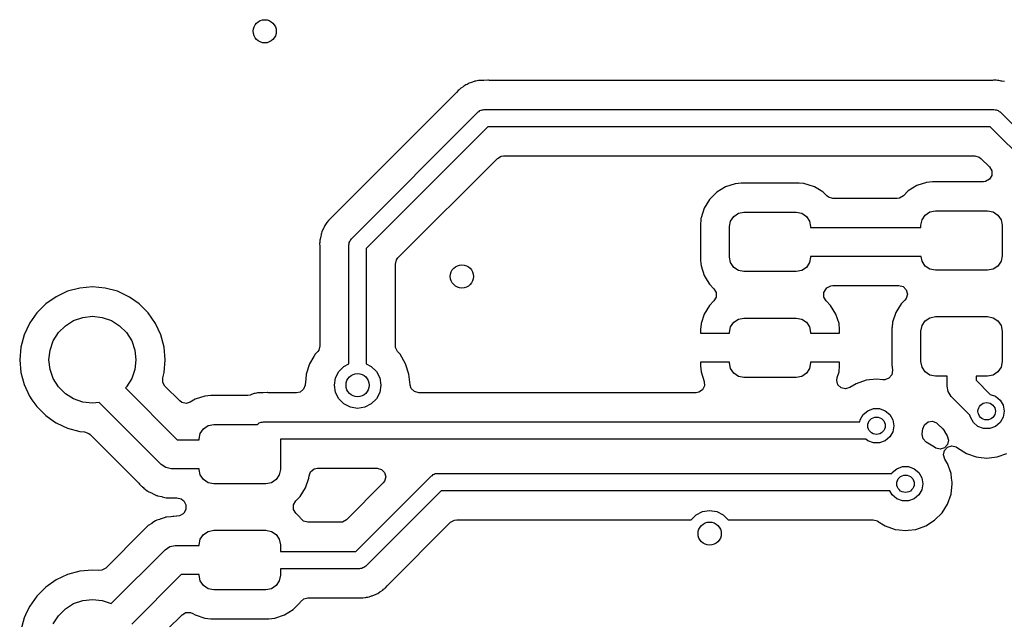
# Model space of a CAD drawing. Extents: x 44 to 146, y -87 to -25.
# Tile 6 of 20: x 80 to 97, y -75 to -65. Entities that reach past the tile are written whole.
import ezdxf

# ---------------------------------------------------------------- set-up
doc = ezdxf.new("R2010")
doc.units = 0
doc.layers.add('BLACK', color=7, linetype='CONTINUOUS')

msp = doc.modelspace()

# ---------------------------------------------------------------- linework, layer by layer
at = {"layer": 'BLACK', "linetype": 'CONTINUOUS'}
for p, q in [((87.720525, -65.871834), (87.684547, -65.897972)), ((87.720531, -65.871831), (87.720525, -65.871834)), ((87.738434, -65.864742), (87.720531, -65.871831)), ((87.75942, -65.854461), (87.738434, -65.864742)), ((87.776, -65.844656), (87.75942, -65.854461)), ((87.81871, -65.832247), (87.776, -65.844656)), ((87.831983, -65.827703), (87.81871, -65.832247)), ((87.873346, -65.811327), (87.831983, -65.827703)), ((87.892454, -65.808913), (87.873346, -65.811327)), ((87.915338, -65.804174), (87.892454, -65.808913)), ((87.933826, -65.798803), (87.915338, -65.804174)), ((87.933832, -65.798802), (87.933826, -65.798803)), ((87.978277, -65.797405), (87.933832, -65.798802)), ((87.992245, -65.796307), (87.978277, -65.797405)), ((87.995462, -65.795901), (87.992245, -65.796307)), ((87.995471, -65.7959), (87.995462, -65.795901)), ((87.995475, -65.7959), (87.995471, -65.7959)), ((88.023869, -65.7959), (87.995475, -65.7959)), ((88.028549, -65.795826), (88.023869, -65.7959)), ((88.02961, -65.795792), (88.028549, -65.795826)), ((88.098101, -65.793639), (88.02961, -65.795792)), ((88.107438, -65.794522), (88.098101, -65.793639)), ((88.107486, -65.794003), (88.107438, -65.794522)), ((88.124665, -65.7959), (88.107486, -65.794003)), ((96.787092, -65.7959), (88.124665, -65.7959)), ((96.801114, -65.795239), (96.787092, -65.7959)), ((96.81804, -65.793639), (96.801114, -65.795239)), ((96.845395, -65.791053), (96.81804, -65.793639)), ((96.845396, -65.791053), (96.845395, -65.791053)), ((96.864411, -65.794065), (96.845396, -65.791053)), ((96.887722, -65.7959), (96.864411, -65.794065)), ((96.906975, -65.7959), (96.887722, -65.7959)), ((96.906977, -65.7959), (96.906975, -65.7959)), ((96.933463, -65.8027), (96.906977, -65.7959)), ((96.950066, -65.806963), (96.933463, -65.8027)), ((96.963807, -65.809808), (96.950066, -65.806963)), ((97.007721, -65.816764), (96.963807, -65.809808)), ((87.549768, -66.013084), (85.454434, -68.108418)), ((87.559213, -66.002705), (87.549768, -66.013084)), ((87.587563, -65.968437), (87.559213, -66.002705)), ((87.603144, -65.957116), (87.587563, -65.968437)), ((87.620911, -65.941941), (87.603144, -65.957116)), ((87.634532, -65.928321), (87.620911, -65.941941)), ((87.634534, -65.928319), (87.634532, -65.928321)), ((87.672824, -65.905673), (87.634534, -65.928319)), ((87.684547, -65.897972), (87.672824, -65.905673)), ((85.745934, -68.524734), (87.930334, -66.340334)), ((87.930334, -66.340334), (87.947435, -66.33046)), ((87.947435, -66.33046), (87.9614, -66.316496)), ((87.9614, -66.316496), (87.980474, -66.311384)), ((87.980474, -66.311384), (87.997577, -66.301511)), ((87.997577, -66.301511), (88.017325, -66.301511)), ((88.017325, -66.301511), (88.0364, -66.2964)), ((88.0364, -66.2964), (96.8248, -66.2964)), ((96.8248, -66.2964), (96.843875, -66.301511)), ((96.843875, -66.301511), (96.863623, -66.301511)), ((96.863623, -66.301511), (96.880725, -66.311384)), ((96.880725, -66.311384), (96.8998, -66.316496)), ((96.8998, -66.316496), (96.913764, -66.33046)), ((96.913764, -66.33046), (96.930866, -66.340334)), ((96.930866, -66.340334), (97.870666, -67.280134)), ((88.098532, -66.5964), (86.002, -68.692932)), ((96.762668, -66.5964), (88.098532, -66.5964)), ((97.6146, -67.448332), (96.762668, -66.5964)), ((86.546141, -68.856605), (88.262205, -67.140541)), ((88.262205, -67.140541), (88.329, -67.101977)), ((88.329, -67.101977), (88.367564, -67.0969)), ((88.367564, -67.0969), (96.493636, -67.0969)), ((96.493636, -67.0969), (96.568136, -67.116862)), ((96.568136, -67.116862), (96.598995, -67.140541)), ((96.598995, -67.140541), (96.747595, -67.289141)), ((96.747595, -67.289141), (96.786159, -67.355936)), ((96.786159, -67.355936), (96.786159, -67.433064)), ((92.463996, -67.567), (92.361202, -67.577501)), ((93.464004, -67.567), (92.463996, -67.567)), ((93.464009, -67.567), (93.464004, -67.567)), ((93.549665, -67.57575), (93.464009, -67.567)), ((93.566798, -67.577501), (93.549665, -67.57575)), ((95.663202, -67.554001), (95.496666, -67.609186)), ((95.765996, -67.5435), (95.663202, -67.554001)), ((96.642236, -67.5435), (95.765996, -67.5435)), ((96.6808, -67.538423), (96.642236, -67.5435)), ((96.747595, -67.499859), (96.6808, -67.538423)), ((96.786159, -67.433064), (96.747595, -67.499859)), ((92.045343, -67.724788), (91.921288, -67.848843)), ((92.194666, -67.632686), (92.045343, -67.724788)), ((92.361202, -67.577501), (92.194666, -67.632686)), ((93.62014, -67.595177), (93.566798, -67.577501)), ((93.733334, -67.632686), (93.62014, -67.595177)), ((93.844556, -67.701288), (93.733334, -67.632686)), ((93.882656, -67.724788), (93.844556, -67.701288)), ((93.943727, -67.785859), (93.882656, -67.724788)), ((95.34734, -67.70129), (95.262774, -67.785858)), ((95.496666, -67.609186), (95.34734, -67.70129)), ((91.921288, -67.848843), (91.829186, -67.998166)), ((93.974586, -67.809538), (93.943727, -67.785859)), ((94.049086, -67.8295), (93.974586, -67.809538)), ((95.157415, -67.8295), (94.049086, -67.8295)), ((95.19598, -67.824423), (95.157415, -67.8295)), ((95.262774, -67.785858), (95.19598, -67.824423)), ((91.829186, -67.998166), (91.774001, -68.164701)), ((92.418329, -68.08653), (92.514, -68.0675)), ((92.514, -68.0675), (93.414, -68.0675)), ((93.414, -68.0675), (93.509671, -68.08653)), ((95.639223, -68.117223), (95.720329, -68.06303)), ((95.720329, -68.06303), (95.816, -68.044)), ((95.816, -68.044), (96.716, -68.044)), ((96.716, -68.044), (96.811671, -68.06303)), ((96.811671, -68.06303), (96.892777, -68.117223)), ((85.321551, -68.245407), (85.312273, -68.262284)), ((85.351997, -68.212985), (85.321551, -68.245407)), ((85.361092, -68.202338), (85.351997, -68.212985)), ((85.363082, -68.199772), (85.361092, -68.202338)), ((85.363095, -68.199758), (85.363082, -68.199772)), ((85.383143, -68.179709), (85.363095, -68.199758)), ((85.386394, -68.176355), (85.383143, -68.179709)), ((85.434059, -68.125598), (85.386394, -68.176355)), ((85.441282, -68.119623), (85.434059, -68.125598)), ((85.454434, -68.108418), (85.44095, -68.119222)), ((85.44095, -68.119222), (85.441282, -68.119623)), ((91.769069, -68.212985), (91.7635, -68.267495)), ((91.772638, -68.178044), (91.769069, -68.212985)), ((91.774001, -68.164701), (91.772638, -68.178044)), ((92.264, -68.3175), (92.28303, -68.221829)), ((92.28303, -68.221829), (92.337223, -68.140723)), ((92.337223, -68.140723), (92.418329, -68.08653)), ((93.509671, -68.08653), (93.590777, -68.140723)), ((93.590777, -68.140723), (93.64497, -68.221829)), ((93.64497, -68.221829), (93.664, -68.3175)), ((95.566, -68.294), (95.58503, -68.198329)), ((95.58503, -68.198329), (95.639223, -68.117223)), ((96.892777, -68.117223), (96.94697, -68.198329)), ((96.94697, -68.198329), (96.966, -68.294)), ((85.237581, -68.408094), (85.230011, -68.430203)), ((85.242373, -68.38943), (85.237581, -68.408094)), ((85.242374, -68.389429), (85.242373, -68.38943)), ((85.263803, -68.350447), (85.242374, -68.389429)), ((85.269974, -68.33785), (85.263803, -68.350447)), ((85.287635, -68.297039), (85.269974, -68.33785)), ((85.287638, -68.297035), (85.287635, -68.297039)), ((85.299444, -68.281814), (85.287638, -68.297035)), ((85.312273, -68.262284), (85.299444, -68.281814)), ((91.7635, -68.267495), (91.7635, -68.892503)), ((92.264, -68.8425), (92.264, -68.3175)), ((93.664, -68.3175), (93.664, -68.33)), ((93.664, -68.33), (95.566, -68.33)), ((95.566, -68.33), (95.566, -68.294)), ((96.966, -68.294), (96.966, -68.819)), ((85.199665, -68.591189), (85.196653, -68.610203)), ((85.2015, -68.567878), (85.199665, -68.591189)), ((85.205216, -68.534152), (85.2015, -68.548624)), ((85.2015, -68.548624), (85.2015, -68.567878)), ((85.212563, -68.505534), (85.205216, -68.534152)), ((85.215408, -68.491793), (85.212563, -68.505534)), ((85.222364, -68.447875), (85.215408, -68.491793)), ((85.230011, -68.430203), (85.222364, -68.447875)), ((85.707111, -68.591977), (85.716984, -68.574874)), ((85.707111, -68.611725), (85.707111, -68.591977)), ((85.716984, -68.574874), (85.722096, -68.5558)), ((85.722096, -68.5558), (85.73606, -68.541835)), ((85.73606, -68.541835), (85.745934, -68.524734)), ((85.196653, -68.610203), (85.200839, -68.654484)), ((85.200839, -68.654484), (85.2015, -68.668507)), ((85.2015, -68.668507), (85.2015, -70.369481)), ((85.702, -68.6308), (85.707111, -68.611725)), ((85.702, -70.683024), (85.702, -68.6308)), ((86.002, -68.692932), (86.002, -70.683024)), ((86.5025, -68.961964), (86.522462, -68.887464)), ((86.522462, -68.887464), (86.546141, -68.856605)), ((91.7635, -68.892503), (91.769383, -68.950092)), ((92.28303, -68.938171), (92.264, -68.8425)), ((93.664, -68.8425), (93.64497, -68.938171)), ((95.568188, -68.83), (93.664, -68.83)), ((93.664, -68.83), (93.664, -68.8425)), ((95.58503, -68.914671), (95.568188, -68.83)), ((95.639223, -68.995777), (95.58503, -68.914671)), ((96.94697, -68.914671), (96.892777, -68.995777)), ((96.966, -68.819), (96.94697, -68.914671)), ((86.5025, -70.369481), (86.5025, -68.961964)), ((91.769383, -68.950092), (91.774001, -68.995297)), ((91.774001, -68.995297), (91.829186, -69.161834)), ((92.337223, -69.019277), (92.28303, -68.938171)), ((92.418329, -69.07347), (92.337223, -69.019277)), ((92.514, -69.0925), (92.418329, -69.07347)), ((93.414, -69.0925), (92.514, -69.0925)), ((93.509671, -69.07347), (93.414, -69.0925)), ((93.590777, -69.019277), (93.509671, -69.07347)), ((93.64497, -68.938171), (93.590777, -69.019277)), ((95.720329, -69.04997), (95.639223, -68.995777)), ((95.816, -69.069), (95.720329, -69.04997)), ((96.716, -69.069), (95.816, -69.069)), ((96.811671, -69.04997), (96.716, -69.069)), ((96.892777, -68.995777), (96.811671, -69.04997)), ((91.829186, -69.161834), (91.879741, -69.243797)), ((91.879741, -69.243797), (91.921288, -69.311156)), ((80.85067, -69.432425), (80.652362, -69.524898)), ((80.850672, -69.432424), (80.85067, -69.432425)), ((80.850673, -69.432424), (80.850672, -69.432424)), ((81.062021, -69.375793), (80.850673, -69.432424)), ((81.28, -69.356723), (81.062021, -69.375793)), ((81.497978, -69.375793), (81.28, -69.356723)), ((81.709328, -69.432424), (81.497977, -69.375793)), ((81.497977, -69.375793), (81.497978, -69.375793)), ((81.70933, -69.432425), (81.709328, -69.432424)), ((81.907633, -69.524894), (81.70933, -69.432425)), ((91.921288, -69.311156), (91.997627, -69.387495)), ((91.997627, -69.387495), (92.036191, -69.45429)), ((93.891809, -69.45429), (93.930373, -69.387495)), ((93.930373, -69.387495), (93.943727, -69.374141)), ((93.943727, -69.374141), (94.010522, -69.335577)), ((94.010522, -69.335577), (94.049086, -69.3305)), ((94.049086, -69.3305), (95.183415, -69.3305)), ((95.183415, -69.3305), (95.257915, -69.350462)), ((95.257915, -69.350462), (95.312453, -69.405)), ((95.312453, -69.405), (95.332415, -69.4795)), ((80.652359, -69.5249), (80.47312, -69.650404)), ((80.652362, -69.524898), (80.652359, -69.524899)), ((80.652359, -69.524899), (80.652359, -69.5249)), ((81.907638, -69.524897), (81.907633, -69.524894)), ((81.916951, -69.531418), (81.907638, -69.524897)), ((82.086877, -69.650402), (81.916951, -69.531418)), ((91.997627, -69.598213), (91.92168, -69.674159)), ((92.036191, -69.531418), (91.997627, -69.598213)), ((92.036191, -69.45429), (92.036191, -69.531418)), ((93.891809, -69.531418), (93.891809, -69.45429)), ((93.930373, -69.598213), (93.891809, -69.531418)), ((94.006319, -69.674159), (93.930373, -69.598213)), ((95.262274, -69.611358), (95.223288, -69.650343)), ((95.288776, -69.584855), (95.262274, -69.611358)), ((95.312453, -69.554), (95.288776, -69.584855)), ((95.332415, -69.4795), (95.312453, -69.554)), ((80.47312, -69.650404), (80.318404, -69.80512)), ((82.241598, -69.805123), (82.086877, -69.650402)), ((91.92168, -69.674159), (91.829642, -69.823378)), ((94.098357, -69.823378), (94.006319, -69.674159)), ((95.223288, -69.650343), (95.131186, -69.799666)), ((80.318404, -69.80512), (80.199834, -69.974457)), ((80.812383, -70.025626), (80.954587, -69.936273)), ((80.954587, -69.936273), (81.113109, -69.880804)), ((81.113109, -69.880804), (81.28, -69.862)), ((81.28, -69.862), (81.446891, -69.880804)), ((81.446891, -69.880804), (81.605413, -69.936273)), ((81.605413, -69.936273), (81.747617, -70.025626)), ((82.367102, -69.984362), (82.241598, -69.805123)), ((91.829642, -69.823378), (91.774494, -69.989802)), ((92.337223, -69.965723), (92.418329, -69.91153)), ((92.418329, -69.91153), (92.514, -69.8925)), ((92.514, -69.8925), (93.414, -69.8925)), ((93.414, -69.8925), (93.509671, -69.91153)), ((93.509671, -69.91153), (93.590777, -69.965723)), ((94.153505, -69.989803), (94.098357, -69.823378)), ((95.131186, -69.799666), (95.076001, -69.966201)), ((95.58503, -70.023329), (95.639223, -69.942223)), ((95.639223, -69.942223), (95.720329, -69.88803)), ((95.720329, -69.88803), (95.816, -69.869)), ((95.816, -69.869), (96.716, -69.869)), ((96.716, -69.869), (96.811671, -69.88803)), ((96.811671, -69.88803), (96.892777, -69.942223)), ((96.892777, -69.942223), (96.94697, -70.023329)), ((80.192898, -69.984362), (80.100425, -70.18267)), ((80.199834, -69.974457), (80.192898, -69.984362)), ((80.693626, -70.144383), (80.812383, -70.025626)), ((81.747617, -70.025626), (81.866374, -70.144383)), ((82.459575, -70.18267), (82.367102, -69.984362)), ((91.774492, -69.989811), (91.764, -70.09251)), ((91.764, -70.09251), (91.764, -70.155)), ((91.774494, -69.989802), (91.774492, -69.989811)), ((92.264, -70.1425), (92.28303, -70.046829)), ((92.28303, -70.046829), (92.337223, -69.965723)), ((93.590777, -69.965723), (93.64497, -70.046829)), ((93.64497, -70.046829), (93.664, -70.1425)), ((94.163999, -70.092526), (94.153505, -69.989803)), ((94.163999, -70.155), (94.163999, -70.092526)), ((95.067394, -70.050459), (95.0655, -70.068995)), ((95.0655, -70.068995), (95.0655, -70.694004)), ((95.076001, -69.966203), (95.067394, -70.050459)), ((95.076001, -69.966201), (95.076001, -69.966203)), ((95.566, -70.119), (95.58503, -70.023329)), ((95.566, -70.644), (95.566, -70.119)), ((96.94697, -70.023329), (96.966, -70.119)), ((96.966, -70.119), (96.966, -70.644)), ((80.100424, -70.182673), (80.043793, -70.394021)), ((80.100425, -70.18267), (80.100424, -70.182673)), ((80.548804, -70.445109), (80.604273, -70.286587)), ((80.604273, -70.286587), (80.693626, -70.144383)), ((81.866374, -70.144383), (81.955727, -70.286587)), ((81.955727, -70.286587), (82.011196, -70.445109)), ((82.516207, -70.394023), (82.459575, -70.18267)), ((91.764, -70.155), (92.264, -70.155)), ((92.264, -70.155), (92.264, -70.1425)), ((93.664, -70.1425), (93.664, -70.155)), ((93.664, -70.155), (94.163999, -70.155)), ((80.043793, -70.394021), (80.024723, -70.611999)), ((80.53, -70.612), (80.548804, -70.445109)), ((82.011196, -70.445109), (82.03, -70.612)), ((82.535277, -70.612), (82.516207, -70.394023)), ((85.181538, -70.443981), (85.163229, -70.469181)), ((85.2015, -70.369481), (85.181538, -70.443981)), ((86.505756, -70.400459), (86.5025, -70.369481)), ((86.540771, -70.469181), (86.505756, -70.400459)), ((80.024723, -70.611999), (80.024723, -70.612)), ((80.024723, -70.612), (80.043793, -70.829978)), ((80.548804, -70.778891), (80.53, -70.612)), ((82.03, -70.612), (82.011196, -70.778891)), ((82.516207, -70.829977), (82.535277, -70.612)), ((85.098816, -70.553553), (85.024822, -70.681714)), ((85.119467, -70.517784), (85.098816, -70.553553)), ((85.119469, -70.517781), (85.119467, -70.517783)), ((85.119467, -70.517783), (85.119467, -70.517784)), ((85.163229, -70.469181), (85.119469, -70.517781)), ((86.584533, -70.517784), (86.540771, -70.469181)), ((86.679179, -70.681716), (86.584533, -70.517784)), ((80.604273, -70.937413), (80.548804, -70.778891)), ((82.011196, -70.778891), (81.955727, -70.937413)), ((85.024819, -70.681721), (84.966325, -70.861745)), ((85.024822, -70.681714), (85.024819, -70.681721)), ((85.528393, -70.814886), (85.616886, -70.726393)), ((85.616886, -70.726393), (85.702, -70.683024)), ((86.002, -70.683024), (86.087114, -70.726393)), ((86.087114, -70.726393), (86.175607, -70.814886)), ((86.737674, -70.861744), (86.679179, -70.681716)), ((92.264, -70.655), (91.764001, -70.655)), ((91.764001, -70.655), (91.764001, -70.717473)), ((91.764001, -70.717473), (91.774494, -70.820196)), ((92.264, -70.6675), (92.264, -70.655)), ((92.28303, -70.763171), (92.264, -70.6675)), ((92.337223, -70.844277), (92.28303, -70.763171)), ((93.64497, -70.763171), (93.590777, -70.844277)), ((93.664, -70.6675), (93.64497, -70.763171)), ((94.164, -70.655), (93.664, -70.655)), ((93.664, -70.655), (93.664, -70.6675)), ((94.153507, -70.820188), (94.163999, -70.717489)), ((94.163999, -70.717489), (94.164, -70.717479)), ((94.164, -70.717479), (94.164, -70.655)), ((95.075686, -70.793712), (95.063398, -70.869854)), ((95.0655, -70.694004), (95.075686, -70.793712)), ((95.58503, -70.739671), (95.566, -70.644)), ((95.639223, -70.820777), (95.58503, -70.739671)), ((96.94697, -70.739671), (96.892777, -70.820777)), ((96.966, -70.644), (96.94697, -70.739671)), ((80.043793, -70.829978), (80.100424, -71.041328)), ((80.693626, -71.079617), (80.604273, -70.937413)), ((81.955727, -70.937413), (81.866374, -71.079617)), ((82.490952, -70.924227), (82.516207, -70.829977)), ((82.490952, -71.001353), (82.490952, -70.924227)), ((84.957169, -70.94887), (84.947238, -71.043365)), ((84.966325, -70.861745), (84.957169, -70.94887)), ((85.452, -71.05), (85.471577, -70.926393)), ((85.471577, -70.926393), (85.528393, -70.814886)), ((86.175607, -70.814886), (86.232423, -70.926393)), ((86.232423, -70.926393), (86.252, -71.05)), ((86.756762, -71.043365), (86.737674, -70.861744)), ((91.774494, -70.820196), (91.774494, -70.820199)), ((91.774494, -70.820199), (91.829049, -70.984833)), ((92.418329, -70.89847), (92.337223, -70.844277)), ((92.514, -70.9175), (92.418329, -70.89847)), ((93.414, -70.9175), (92.514, -70.9175)), ((93.509671, -70.89847), (93.414, -70.9175)), ((93.590777, -70.844277), (93.509671, -70.89847)), ((94.113025, -70.972287), (94.120484, -70.919847)), ((94.135759, -71.045988), (94.113025, -70.972287)), ((94.120484, -70.919847), (94.153506, -70.820194)), ((94.153506, -70.820194), (94.153507, -70.820188)), ((94.620747, -70.964631), (94.450474, -71.024212)), ((94.799999, -70.944435), (94.620747, -70.964631)), ((94.800001, -70.944435), (94.799999, -70.944435)), ((94.910774, -70.956916), (94.800001, -70.944435)), ((94.942598, -70.957082), (94.910774, -70.956916)), ((95.014684, -70.929652), (94.942598, -70.957082)), ((95.063398, -70.869854), (95.014684, -70.929652)), ((95.720329, -70.87497), (95.639223, -70.820777)), ((95.816, -70.894), (95.720329, -70.87497)), ((96.016, -70.894), (95.816, -70.894)), ((96.016, -71.066), (96.016, -70.894)), ((96.716, -70.894), (96.516, -70.894)), ((96.516, -70.894), (96.516, -70.962446)), ((96.516, -70.962446), (96.761554, -71.208001)), ((96.811671, -70.87497), (96.716, -70.894)), ((96.892777, -70.820777), (96.811671, -70.87497)), ((80.100424, -71.041328), (80.100425, -71.04133)), ((80.100425, -71.04133), (80.192894, -71.239633)), ((80.812383, -71.198374), (80.693626, -71.079617)), ((81.866374, -71.079617), (81.849772, -71.096218)), ((81.849772, -71.096218), (82.743053, -71.9895)), ((82.529516, -71.068148), (82.490952, -71.001353)), ((82.783594, -71.322226), (82.529516, -71.068148)), ((84.919187, -71.119279), (84.859248, -71.167818)), ((84.946827, -71.047274), (84.919187, -71.119279)), ((84.947238, -71.043365), (84.946827, -71.047274)), ((85.471577, -71.173607), (85.452, -71.05)), ((86.252, -71.05), (86.232423, -71.173607)), ((86.757173, -71.047274), (86.756762, -71.043365)), ((86.776319, -71.1062), (86.757173, -71.047274)), ((86.830857, -71.160738), (86.776319, -71.1062)), ((91.798919, -71.130754), (91.734479, -71.173137)), ((91.833534, -71.06183), (91.798919, -71.130754)), ((91.829049, -70.984833), (91.833534, -71.06183)), ((94.192298, -71.098449), (94.135759, -71.045988)), ((94.267492, -71.115612), (94.192298, -71.098449)), ((94.341193, -71.092878), (94.267492, -71.115612)), ((94.450474, -71.024212), (94.341193, -71.092878)), ((96.03503, -71.161671), (96.016, -71.066)), ((80.192894, -71.239633), (80.192897, -71.239638)), ((80.192897, -71.239638), (80.235163, -71.3)), ((80.235163, -71.3), (80.318402, -71.418877)), ((80.954587, -71.287727), (80.812383, -71.198374)), ((81.113109, -71.343196), (80.954587, -71.287727)), ((83.050662, -71.292187), (82.967173, -71.343684)), ((83.050665, -71.292186), (83.050662, -71.292187)), ((83.217202, -71.237001), (83.050665, -71.292186)), ((83.319996, -71.2265), (83.217202, -71.237001)), ((83.956867, -71.2265), (83.319996, -71.2265)), ((83.998439, -71.220583), (83.956867, -71.2265)), ((84.010616, -71.217045), (83.998439, -71.220583)), ((84.023893, -71.212499), (84.010616, -71.217045)), ((84.065238, -71.196129), (84.023893, -71.212499)), ((84.065246, -71.196127), (84.065238, -71.196129)), ((84.084354, -71.193713), (84.065246, -71.196127)), ((84.107237, -71.188974), (84.084354, -71.193713)), ((84.125725, -71.183603), (84.107237, -71.188974)), ((84.125731, -71.183602), (84.125725, -71.183603)), ((84.170177, -71.182205), (84.125731, -71.183602)), ((84.184145, -71.181107), (84.170177, -71.182205)), ((84.187362, -71.180701), (84.184145, -71.181107)), ((84.187371, -71.1807), (84.187362, -71.180701)), ((84.187375, -71.1807), (84.187371, -71.1807)), ((84.215769, -71.1807), (84.187375, -71.1807)), ((84.220449, -71.180626), (84.215769, -71.1807)), ((84.22151, -71.180592), (84.220449, -71.180626)), ((84.290001, -71.178439), (84.22151, -71.180592)), ((84.299338, -71.179322), (84.290001, -71.178439)), ((84.299386, -71.178803), (84.299338, -71.179322)), ((84.316565, -71.1807), (84.299386, -71.178803)), ((84.798643, -71.1807), (84.316565, -71.1807)), ((84.859248, -71.167818), (84.798643, -71.1807)), ((85.528393, -71.285114), (85.471577, -71.173607)), ((85.616886, -71.373607), (85.528393, -71.285114)), ((86.175607, -71.285114), (86.087114, -71.373607)), ((86.232423, -71.173607), (86.175607, -71.285114)), ((86.905357, -71.1807), (86.830857, -71.160738)), ((91.687612, -71.1807), (86.905357, -71.1807)), ((91.734479, -71.173137), (91.687612, -71.1807)), ((96.089223, -71.242777), (96.03503, -71.161671)), ((96.411464, -71.565017), (96.089223, -71.242777)), ((96.761554, -71.208001), (96.85, -71.240192)), ((96.85, -71.240192), (96.929813, -71.307164)), ((96.929813, -71.307164), (96.981908, -71.397394)), ((80.318402, -71.418877), (80.473123, -71.573598)), ((81.28, -71.362), (81.113109, -71.343196)), ((81.395439, -71.348993), (81.28, -71.362)), ((82.46272, -72.416273), (81.395439, -71.348993)), ((82.818236, -71.348016), (82.783594, -71.322226)), ((82.893285, -71.365804), (82.818236, -71.348016)), ((82.967173, -71.343684), (82.893285, -71.365804)), ((85.728393, -71.430423), (85.616886, -71.373607)), ((85.852, -71.45), (85.728393, -71.430423)), ((85.975607, -71.430423), (85.852, -71.45)), ((86.087114, -71.373607), (85.975607, -71.430423)), ((94.65, -71.490192), (94.747906, -71.454558)), ((94.747906, -71.454558), (94.852094, -71.454558)), ((94.852094, -71.454558), (94.95, -71.490192)), ((96.981908, -71.397394), (97, -71.5)), ((80.473123, -71.573598), (80.624017, -71.679255)), ((94.512131, -71.6812), (94.518092, -71.647394)), ((94.518092, -71.647394), (94.570187, -71.557164)), ((94.570187, -71.557164), (94.65, -71.490192)), ((94.95, -71.490192), (95.029813, -71.557164)), ((95.029813, -71.557164), (95.081908, -71.647394)), ((95.081908, -71.647394), (95.1, -71.75)), ((96.418092, -71.602606), (96.411464, -71.565017)), ((96.470187, -71.692836), (96.418092, -71.602606)), ((96.981908, -71.602606), (96.929813, -71.692836)), ((97, -71.5), (96.981908, -71.602606)), ((80.624017, -71.679255), (80.652361, -71.699102)), ((80.652361, -71.699102), (80.652366, -71.699105)), ((80.652366, -71.699105), (80.761512, -71.75)), ((80.761512, -71.75), (80.85067, -71.791575)), ((80.85067, -71.791575), (81.062023, -71.848207)), ((83.13903, -71.881329), (83.193223, -71.800223)), ((83.193223, -71.800223), (83.274329, -71.74603)), ((83.274329, -71.74603), (83.37, -71.727)), ((83.37, -71.727), (84.120368, -71.727)), ((84.120368, -71.727), (84.122234, -71.725134)), ((84.122234, -71.725134), (84.139335, -71.71526)), ((84.139335, -71.71526), (84.1533, -71.701296)), ((84.1533, -71.701296), (84.172374, -71.696184)), ((84.172374, -71.696184), (84.189477, -71.686311)), ((84.189477, -71.686311), (84.209225, -71.686311)), ((84.209225, -71.686311), (84.2283, -71.6812)), ((84.2283, -71.6812), (94.512131, -71.6812)), ((95.1, -71.75), (95.081908, -71.852606)), ((95.590098, -71.887266), (95.599587, -71.803051)), ((95.599587, -71.803051), (95.627765, -71.731257)), ((95.627765, -71.731257), (95.688066, -71.683168)), ((95.688066, -71.683168), (95.764333, -71.671673)), ((95.764333, -71.671673), (95.836129, -71.699851)), ((95.836129, -71.699851), (95.853009, -71.714377)), ((95.853009, -71.714377), (95.943357, -71.804725)), ((95.943357, -71.804725), (95.972239, -71.845428)), ((96.55, -71.759808), (96.470187, -71.692836)), ((96.647906, -71.795442), (96.55, -71.759808)), ((96.752094, -71.795442), (96.647906, -71.795442)), ((96.85, -71.759808), (96.752094, -71.795442)), ((96.929813, -71.692836), (96.85, -71.759808)), ((81.062023, -71.848207), (81.144778, -71.855446)), ((81.144778, -71.855446), (81.217254, -71.881824)), ((81.217254, -71.881824), (81.237152, -71.89852)), ((81.237152, -71.89852), (82.062481, -72.723848)), ((82.743053, -71.9895), (83.12, -71.9895)), ((83.12, -71.977), (83.13903, -71.881329)), ((83.12, -71.9895), (83.12, -71.977)), ((94.615907, -71.9812), (84.52, -71.9812)), ((84.52, -71.9812), (84.52, -72.502)), ((94.65, -72.009808), (94.615907, -71.9812)), ((95.029813, -71.942836), (94.95, -72.009808)), ((95.081908, -71.852606), (95.029813, -71.942836)), ((95.589267, -71.898363), (95.590098, -71.887266)), ((95.60643, -71.973558), (95.589267, -71.898363)), ((95.65889, -72.030097), (95.60643, -71.973558)), ((95.972239, -71.845428), (95.974211, -71.849524)), ((95.974211, -71.849524), (96.021218, -71.924335)), ((96.021218, -71.924335), (96.043952, -71.998037)), ((94.747906, -72.045442), (94.65, -72.009808)), ((94.852094, -72.045442), (94.747906, -72.045442)), ((94.95, -72.009808), (94.852094, -72.045442)), ((95.802262, -72.120184), (95.65889, -72.030097)), ((95.802263, -72.120185), (95.802262, -72.120184)), ((95.802847, -72.120552), (95.802263, -72.120185)), ((95.825432, -72.13534), (95.802847, -72.120552)), ((95.900626, -72.152503), (95.825432, -72.13534)), ((95.974328, -72.129769), (95.900626, -72.152503)), ((95.973209, -72.176771), (96.025669, -72.120232)), ((96.026789, -72.073231), (95.974328, -72.129769)), ((96.025669, -72.120232), (96.099371, -72.097497)), ((96.043952, -71.998037), (96.026789, -72.073231)), ((96.099371, -72.097497), (96.174565, -72.114659)), ((96.174565, -72.114659), (96.197167, -72.129457)), ((96.197167, -72.129457), (96.197737, -72.129815)), ((96.197737, -72.129815), (96.197738, -72.129816)), ((96.197738, -72.129816), (96.350478, -72.225789)), ((95.956047, -72.251965), (95.973209, -72.176771)), ((95.978782, -72.325667), (95.956047, -72.251965)), ((96.015169, -72.383577), (95.978782, -72.325667)), ((96.350478, -72.225789), (96.520745, -72.285368)), ((96.520745, -72.285368), (96.560551, -72.289853)), ((96.560551, -72.289853), (96.699999, -72.305565)), ((96.699999, -72.305565), (96.7, -72.305565)), ((96.7, -72.305565), (96.700001, -72.305565)), ((96.700001, -72.305565), (96.744813, -72.300515)), ((96.744813, -72.300515), (96.879255, -72.285368)), ((96.879255, -72.285368), (97.049522, -72.225789)), ((82.462723, -72.416277), (82.46272, -72.416273)), ((82.543829, -72.47047), (82.462723, -72.416277)), ((82.6395, -72.4895), (82.543829, -72.47047)), ((83.12, -72.4895), (82.6395, -72.4895)), ((83.12, -72.502), (83.12, -72.4895)), ((85.04144, -72.54347), (85.101238, -72.494758)), ((85.101238, -72.494758), (85.162237, -72.4817)), ((85.162237, -72.4817), (86.188636, -72.4817)), ((86.188636, -72.4817), (86.263136, -72.501662)), ((95.070187, -72.557164), (95.15, -72.490192)), ((95.15, -72.490192), (95.247906, -72.454558)), ((95.247906, -72.454558), (95.352094, -72.454558)), ((95.352094, -72.454558), (95.45, -72.490192)), ((95.45, -72.490192), (95.529813, -72.557164)), ((96.025789, -72.400478), (96.015169, -72.383577)), ((96.085368, -72.570745), (96.025789, -72.400478)), ((83.13903, -72.597671), (83.12, -72.502)), ((83.193223, -72.678777), (83.13903, -72.597671)), ((84.50097, -72.597671), (84.446777, -72.678777)), ((84.52, -72.502), (84.50097, -72.597671)), ((84.954814, -72.821334), (85.009999, -72.654797)), ((85.009999, -72.654797), (85.01, -72.65479)), ((85.01, -72.65479), (85.014009, -72.615556)), ((85.014009, -72.615556), (85.04144, -72.54347)), ((85.823368, -73.9145), (87.123734, -72.614134)), ((86.263136, -72.501662), (86.317674, -72.5562)), ((86.317674, -72.5562), (86.337636, -72.6307)), ((86.337636, -72.6307), (86.317674, -72.7052)), ((87.123734, -72.614134), (87.140835, -72.60426)), ((87.140835, -72.60426), (87.1548, -72.590296)), ((87.1548, -72.590296), (87.173874, -72.585184)), ((87.173874, -72.585184), (87.190977, -72.575311)), ((87.190977, -72.575311), (87.210725, -72.575311)), ((87.210725, -72.575311), (87.2298, -72.5702)), ((87.2298, -72.5702), (95.062661, -72.5702)), ((95.062661, -72.5702), (95.070187, -72.557164)), ((95.529813, -72.557164), (95.581908, -72.647394)), ((95.581908, -72.647394), (95.6, -72.75)), ((96.094838, -72.654797), (96.085368, -72.570745)), ((96.102618, -72.723848), (96.094838, -72.654797)), ((82.062481, -72.723848), (82.076638, -72.74023)), ((82.076638, -72.74023), (82.089887, -72.758027)), ((82.089887, -72.758027), (82.089889, -72.758029)), ((82.089889, -72.758029), (82.127, -72.789169)), ((82.127, -72.789169), (82.136583, -72.79795)), ((82.136583, -72.79795), (82.139723, -72.80109)), ((82.139723, -72.80109), (82.163749, -72.820087)), ((82.163749, -72.820087), (82.167111, -72.822826)), ((82.167111, -72.822826), (82.224286, -72.870802)), ((83.274329, -72.73297), (83.193223, -72.678777)), ((83.37, -72.752), (83.274329, -72.73297)), ((84.27, -72.752), (83.37, -72.752)), ((84.365671, -72.73297), (84.27, -72.752)), ((84.446777, -72.678777), (84.365671, -72.73297)), ((84.862712, -72.970656), (84.954814, -72.821334)), ((86.293995, -72.736059), (85.659695, -73.370359)), ((86.317674, -72.7052), (86.293995, -72.736059)), ((95.6, -72.75), (95.581908, -72.852606)), ((96.085368, -72.929255), (96.105565, -72.75)), ((96.105565, -72.75), (96.102618, -72.723848)), ((82.224286, -72.870802), (82.22429, -72.870804)), ((82.22429, -72.870804), (82.231539, -72.875572)), ((82.231539, -72.875572), (82.231375, -72.87582)), ((82.231375, -72.87582), (82.235283, -72.87831)), ((82.235283, -72.87831), (82.23544, -72.878057)), ((82.23544, -72.878057), (82.242823, -72.882611)), ((82.242823, -72.882611), (82.310476, -72.914158)), ((82.310476, -72.914158), (82.314377, -72.916047)), ((82.314377, -72.916047), (82.381067, -72.94954)), ((82.381067, -72.94954), (82.381072, -72.949541)), ((82.381072, -72.949541), (82.389224, -72.952509)), ((82.389224, -72.952509), (82.389121, -72.952791)), ((82.389121, -72.952791), (82.39349, -72.95431)), ((82.39349, -72.95431), (82.393585, -72.954025)), ((82.393585, -72.954025), (82.401822, -72.956753)), ((82.401822, -72.956753), (82.401827, -72.956756)), ((82.401827, -72.956756), (82.474951, -72.971854)), ((82.474951, -72.971854), (82.479078, -72.972769)), ((82.479078, -72.972769), (82.551779, -72.99)), ((82.551779, -72.99), (82.551781, -72.99)), ((82.551781, -72.99), (82.551785, -72.990001)), ((82.551785, -72.990001), (82.560398, -72.991008)), ((82.560398, -72.991008), (82.560363, -72.991303)), ((82.560363, -72.991303), (82.564969, -72.991773)), ((82.564969, -72.991773), (82.564995, -72.991477)), ((82.564995, -72.991477), (82.573638, -72.992232)), ((82.573638, -72.992232), (82.573639, -72.992231)), ((82.573639, -72.992231), (82.573644, -72.992233)), ((82.573644, -72.992233), (82.648233, -72.990063)), ((82.648233, -72.990063), (82.652565, -72.99)), ((82.652565, -72.99), (82.734914, -72.99)), ((82.734914, -72.99), (82.809414, -73.009962)), ((82.809414, -73.009962), (82.840273, -73.033641)), ((84.786724, -73.046643), (84.862712, -72.970656)), ((87.291932, -72.8702), (85.991566, -74.170566)), ((95.02825, -72.8702), (87.291932, -72.8702)), ((95.070187, -72.942836), (95.02825, -72.8702)), ((95.15, -73.009808), (95.070187, -72.942836)), ((95.247906, -73.045442), (95.15, -73.009808)), ((95.45, -73.009808), (95.352094, -73.045442)), ((95.529813, -72.942836), (95.45, -73.009808)), ((95.581908, -72.852606), (95.529813, -72.942836)), ((96.025789, -73.099522), (96.085368, -72.929255)), ((82.840273, -73.033641), (82.853273, -73.046641)), ((82.853273, -73.046641), (82.891837, -73.113436)), ((82.891837, -73.113436), (82.891837, -73.190564)), ((84.748162, -73.113436), (84.786724, -73.046643)), ((84.748162, -73.190564), (84.748162, -73.113436)), ((95.352094, -73.045442), (95.247906, -73.045442)), ((95.929816, -73.252262), (96.025789, -73.099522)), ((82.533246, -73.329258), (82.463092, -73.354791)), ((82.541681, -73.327259), (82.533246, -73.329258)), ((82.54615, -73.325965), (82.541612, -73.326971)), ((82.541612, -73.326971), (82.541681, -73.327259)), ((82.54621, -73.326254), (82.54615, -73.325965)), ((82.554699, -73.324501), (82.54621, -73.326254)), ((82.629064, -73.317994), (82.554699, -73.324501)), ((82.633366, -73.317554), (82.629064, -73.317994)), ((82.66378, -73.314), (82.633366, -73.317554)), ((82.668232, -73.314), (82.66378, -73.314)), ((82.681217, -73.313433), (82.668232, -73.314)), ((82.729485, -73.30921), (82.681217, -73.313433)), ((82.735154, -73.309375), (82.729485, -73.30921)), ((82.778031, -73.304363), (82.735154, -73.309375)), ((82.844828, -73.265803), (82.778031, -73.304363)), ((82.853267, -73.257365), (82.844828, -73.265803)), ((82.853273, -73.257359), (82.853267, -73.257365)), ((82.891837, -73.190564), (82.853273, -73.257359)), ((84.786724, -73.257356), (84.748162, -73.190564)), ((84.862712, -73.333344), (84.786724, -73.257356)), ((84.862713, -73.333346), (84.862712, -73.333344)), ((84.862714, -73.333348), (84.862713, -73.333346)), ((84.868805, -73.343222), (84.862714, -73.333348)), ((84.921121, -73.394038), (84.868805, -73.343222)), ((91.602379, -73.3707), (91.687486, -73.285593)), ((91.687486, -73.285593), (91.798993, -73.228777)), ((91.798993, -73.228777), (91.9226, -73.2092)), ((91.9226, -73.2092), (92.046207, -73.228777)), ((92.046207, -73.228777), (92.157714, -73.285593)), ((92.157714, -73.285593), (92.242821, -73.3707)), ((95.802262, -73.379816), (95.929816, -73.252262)), ((82.221805, -73.485668), (82.170581, -73.539961)), ((82.228452, -73.480091), (82.221805, -73.485668)), ((82.231854, -73.47694), (82.228263, -73.479865)), ((82.228263, -73.479865), (82.228452, -73.480091)), ((82.232037, -73.477171), (82.231854, -73.47694)), ((82.238848, -73.471785), (82.232037, -73.477171)), ((82.302368, -73.432605), (82.238848, -73.471785)), ((82.30602, -73.430279), (82.302368, -73.432605)), ((82.368386, -73.389261), (82.30602, -73.430279)), ((82.376139, -73.385367), (82.368386, -73.389261)), ((82.380182, -73.383083), (82.376007, -73.385104)), ((82.376007, -73.385104), (82.376139, -73.385367)), ((82.380307, -73.383351), (82.380182, -73.383083)), ((82.38817, -73.379684), (82.380307, -73.383351)), ((82.4333, -73.364729), (82.38817, -73.379684)), ((82.459024, -73.356204), (82.4333, -73.364729)), ((82.463092, -73.354791), (82.459024, -73.356204)), ((84.995621, -73.414), (84.921121, -73.394038)), ((85.554336, -73.414), (84.995621, -73.414)), ((85.5929, -73.408923), (85.554336, -73.414)), ((85.659695, -73.370359), (85.5929, -73.408923)), ((86.372119, -74.497825), (87.455605, -73.414341)), ((87.455605, -73.414341), (87.5224, -73.375777)), ((87.5224, -73.375777), (87.560964, -73.3707)), ((87.560964, -73.3707), (91.602379, -73.3707)), ((92.242821, -73.3707), (94.740304, -73.3707)), ((94.740304, -73.3707), (94.814804, -73.390662)), ((94.814804, -73.390662), (94.819562, -73.393529)), ((94.819562, -73.393529), (94.950478, -73.475789)), ((94.950478, -73.475789), (95.120745, -73.535368)), ((95.479255, -73.535368), (95.649522, -73.475789)), ((95.649522, -73.475789), (95.802262, -73.379816)), ((82.167564, -73.543067), (81.507438, -74.203192)), ((82.170581, -73.539961), (82.167564, -73.543067)), ((83.13903, -73.706329), (83.193223, -73.625223)), ((83.193223, -73.625223), (83.274329, -73.57103)), ((83.274329, -73.57103), (83.37, -73.552)), ((83.37, -73.552), (84.27, -73.552)), ((84.27, -73.552), (84.365671, -73.57103)), ((84.365671, -73.57103), (84.446777, -73.625223)), ((84.446777, -73.625223), (84.50097, -73.706329)), ((95.120745, -73.535368), (95.189076, -73.543067)), ((95.189076, -73.543067), (95.299999, -73.555565)), ((95.299999, -73.555565), (95.3, -73.555565)), ((95.3, -73.555565), (95.300001, -73.555565)), ((95.300001, -73.555565), (95.344813, -73.550515)), ((95.344813, -73.550515), (95.479255, -73.535368)), ((82.530723, -73.887723), (82.611829, -73.83353)), ((82.611829, -73.83353), (82.7075, -73.814499)), ((82.7075, -73.814499), (82.707505, -73.8145)), ((82.707505, -73.8145), (83.12, -73.8145)), ((83.12, -73.802), (83.13903, -73.706329)), ((83.12, -73.8145), (83.12, -73.802)), ((84.50097, -73.706329), (84.52, -73.802)), ((84.52, -73.802), (84.52, -73.9145)), ((81.603012, -74.815433), (82.530723, -73.887723)), ((84.52, -73.9145), (85.823368, -73.9145)), ((85.9605, -74.194404), (85.941425, -74.199515)), ((85.974464, -74.180439), (85.9605, -74.194404)), ((85.991566, -74.170566), (85.974464, -74.180439)), ((80.85067, -74.312425), (80.652362, -74.404898)), ((80.850672, -74.312424), (80.85067, -74.312425)), ((80.850673, -74.312424), (80.850672, -74.312424)), ((81.062021, -74.255793), (80.850673, -74.312424)), ((81.28, -74.236723), (81.062021, -74.255793)), ((81.280003, -74.236723), (81.28, -74.236723)), ((81.389095, -74.246266), (81.280003, -74.236723)), ((81.440643, -74.241756), (81.389095, -74.246266)), ((81.507438, -74.203192), (81.440643, -74.241756)), ((82.811054, -74.3145), (81.956566, -75.168987)), ((83.12, -74.3145), (82.811054, -74.3145)), ((83.12, -74.327), (83.12, -74.3145)), ((83.13903, -74.422671), (83.12, -74.327)), ((84.52, -74.327), (84.50097, -74.422671)), ((85.8855, -74.2145), (84.52, -74.2145)), ((84.52, -74.2145), (84.52, -74.327)), ((85.904575, -74.209389), (85.8855, -74.2145)), ((85.924323, -74.209389), (85.904575, -74.209389)), ((85.941425, -74.199515), (85.924323, -74.209389)), ((80.47312, -74.530404), (80.318404, -74.68512)), ((80.652359, -74.4049), (80.47312, -74.530404)), ((80.652362, -74.404898), (80.652359, -74.404899)), ((80.652359, -74.404899), (80.652359, -74.4049)), ((83.193223, -74.503777), (83.13903, -74.422671)), ((83.274329, -74.55797), (83.193223, -74.503777)), ((84.446777, -74.503777), (84.365671, -74.55797)), ((84.50097, -74.422671), (84.446777, -74.503777)), ((86.334337, -74.542463), (86.362691, -74.508187)), ((86.362691, -74.508187), (86.372119, -74.497825)), ((80.318404, -74.68512), (80.197914, -74.857199)), ((83.37, -74.577), (83.274329, -74.55797)), ((84.27, -74.577), (83.37, -74.577)), ((84.365671, -74.55797), (84.27, -74.577)), ((85.988069, -74.712097), (86.006563, -74.706723)), ((86.006563, -74.706723), (86.02944, -74.701985)), ((86.02944, -74.701985), (86.048558, -74.699571)), ((86.048558, -74.699571), (86.089917, -74.683194)), ((86.089917, -74.683194), (86.103187, -74.678652)), ((86.103187, -74.678652), (86.143747, -74.666869)), ((86.143747, -74.666869), (86.145892, -74.666246)), ((86.145892, -74.666246), (86.145893, -74.666245)), ((86.145893, -74.666245), (86.145898, -74.666244)), ((86.145898, -74.666244), (86.162475, -74.656439)), ((86.162475, -74.656439), (86.183466, -74.646156)), ((86.183466, -74.646156), (86.201371, -74.639068)), ((86.201371, -74.639068), (86.237362, -74.612918)), ((86.237362, -74.612918), (86.249053, -74.605238)), ((86.249053, -74.605238), (86.287365, -74.582581)), ((86.287365, -74.582581), (86.300984, -74.56896)), ((86.300984, -74.56896), (86.318756, -74.553782)), ((86.318756, -74.553782), (86.334337, -74.542463)), ((80.192898, -74.864362), (80.12414, -75.011814)), ((80.197914, -74.857199), (80.192898, -74.864362)), ((80.812383, -74.905626), (80.954587, -74.816273)), ((80.954587, -74.816273), (81.113109, -74.760804)), ((81.113109, -74.760804), (81.28, -74.742)), ((81.28, -74.742), (81.446891, -74.760804)), ((81.446891, -74.760804), (81.603012, -74.815433)), ((84.738656, -74.919712), (84.862712, -74.795656)), ((84.862712, -74.795656), (84.868805, -74.785778)), ((84.868805, -74.785778), (84.924906, -74.73285)), ((84.924906, -74.73285), (84.995621, -74.715)), ((84.995621, -74.715), (85.797234, -74.715)), ((85.797234, -74.715), (85.814412, -74.716896)), ((85.814412, -74.716896), (85.814461, -74.716378)), ((85.814461, -74.716378), (85.823795, -74.717259)), ((85.823795, -74.717259), (85.823796, -74.71726)), ((85.823796, -74.71726), (85.823796, -74.717259)), ((85.823796, -74.717259), (85.823797, -74.71726)), ((85.823797, -74.71726), (85.869463, -74.715824)), ((85.869463, -74.715824), (85.893349, -74.715073)), ((85.893349, -74.715073), (85.89803, -74.715)), ((85.89803, -74.715), (85.926421, -74.715)), ((85.926421, -74.715), (85.926425, -74.715)), ((85.926425, -74.715), (85.929628, -74.714595)), ((85.929628, -74.714595), (85.943622, -74.713494)), ((85.943622, -74.713494), (85.979273, -74.712373)), ((85.979273, -74.712373), (85.988069, -74.712097)), ((80.12414, -75.011814), (80.100424, -75.062673)), ((80.604273, -75.166587), (80.693626, -75.024383)), ((80.693626, -75.024383), (80.812383, -74.905626)), ((82.568803, -75.264563), (82.825654, -75.007712)), ((82.825654, -75.007712), (82.892447, -74.96915)), ((82.892447, -74.96915), (82.969575, -74.96915)), ((82.969575, -74.96915), (83.009228, -74.986255)), ((83.009228, -74.986255), (83.050666, -75.011814)), ((83.050666, -75.011814), (83.217203, -75.066999)), ((84.422797, -75.066999), (84.589334, -75.011814)), ((84.589334, -75.011814), (84.738656, -74.919712)), ((80.100424, -75.062673), (80.043793, -75.274021)), ((83.217203, -75.066999), (83.319991, -75.0775)), ((83.319991, -75.0775), (84.320008, -75.077499)), ((84.320008, -75.077499), (84.422797, -75.066999))]:
    msp.add_line(p, q, dxfattribs=at)
at = {"layer": 'BLACK'}
for centre, radius in [((84.25, -64.95), 0.2), ((87.65, -69.175), 0.2), ((85.852, -71.05), 0.2), ((96.7, -71.5), 0.15), ((94.8, -71.75), 0.15), ((95.3, -72.75), 0.15), ((91.9226, -73.6092), 0.2)]:
    msp.add_circle(centre, radius, dxfattribs=at)

doc.saveas('drawing.dxf')
